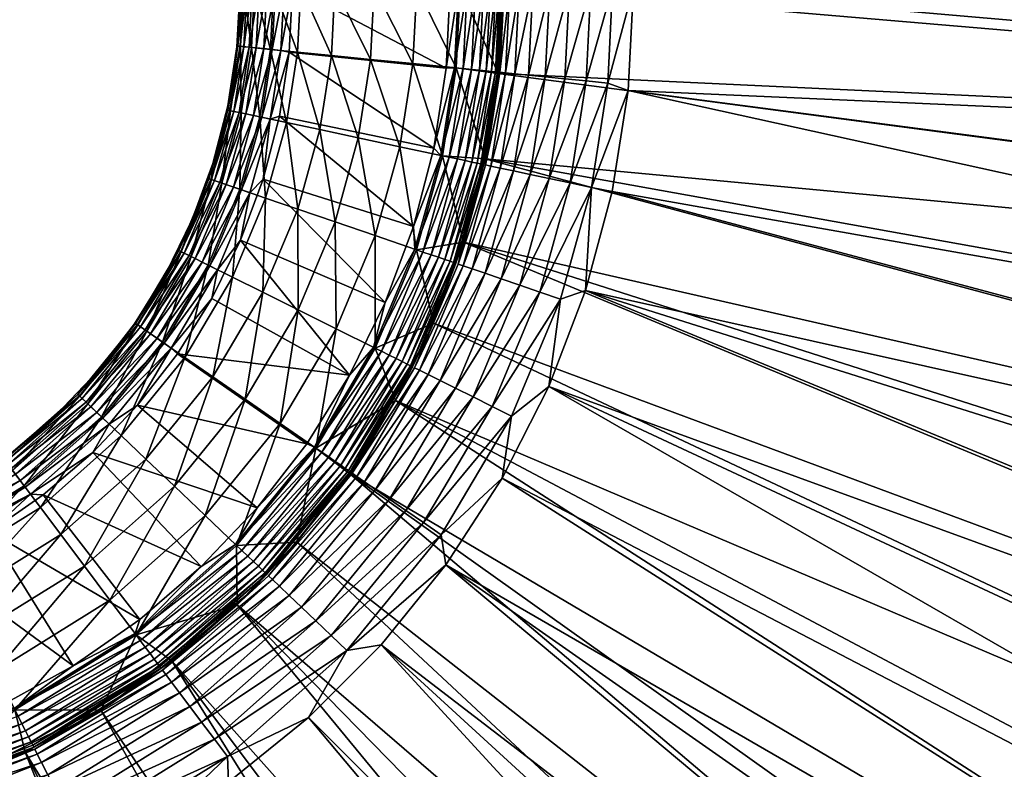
# Model space of a CAD drawing. Header units: inches. Extents: x -175 to 175, y -175 to 175.
# Tile 24 of 43: x 14 to 52, y -30 to -1. Entities that reach past the tile are written whole.
import ezdxf

# ---------------------------------------------------------------- set-up
doc = ezdxf.new("R2010")
doc.units = ezdxf.units.IN
doc.header["$MEASUREMENT"] = 0
doc.layers.add('Layer 1', color=7, linetype='Continuous')

# ---------------------------------------------------------------- blocks, each defined once
blk = doc.blocks.new('Bucket 35 H-6')
at = {"color": 253, "true_color": 0xa4adb2}
mesh = blk.add_polyface(dxfattribs=at)
corners = [(21.472, -6.735, 2), (22.043, -4.533, 2), (22.036, -4.522, 8), (22.5, 0, 8), (22.381, -2.278, 8), (22.5, 0, 2), (20.676, -8.864, 8), (20.679, -8.873, 2), (21.465, -6.731, 8), (22.388, -2.279, 2), (22.135, -4.712, 9.614), (22.518, -2.257, 9.614), (21.804, -7.476, 11.269), (21.408, -7.34, 9.614), (22.492, -7.712, 12.89), (21.283, -10.602, 12.89), (22.544, -4.799, 11.269), (20.631, -10.278, 11.269), (21.966, -7.531, 0.462), (22.25, -7.629, 0.255), (23.006, -4.898, 0.255), (22.713, -4.835, 0.462), (21.721, -7.447, 0.722), (22.61, 0, 1.346), (22.414, -2.247, 1.677), (22.497, -2.255, 1.346), (22.257, -4.738, 1.022), (22.114, -4.708, 1.346), (21.388, -7.333, 1.346), (22.526, 0, 1.677), (22.032, -4.69, 1.677), (22.87, -7.841, 0.026), (22.557, -7.734, 0.11), (21.344, -10.633, 0.11), (21.054, -10.488, 0.255), (20.785, -10.355, 0.462), (22.459, -4.781, 0.722), (20.553, -10.239, 0.722), (21.525, -7.38, 1.022), (20.368, -10.147, 1.022), (22.642, -2.27, 1.022), (20.238, -10.082, 1.346), (22.847, -2.29, 0.722), (21.309, -7.306, 1.677), (20.163, -10.044, 1.677)]
mesh.append_faces([[corners[k] for k in face] for face in [(0, 1, 2), (3, 4, 5), (0, 6, 7), (0, 2, 8), (8, 6, 0), (9, 4, 2), (9, 2, 1), (4, 9, 5), (4, 10, 2), (11, 4, 3), (12, 13, 10), (12, 14, 15), (12, 16, 14), (4, 11, 10), (10, 11, 16), (10, 16, 12), (13, 12, 17), (10, 8, 2), (13, 8, 10), (13, 6, 8), (18, 19, 20), (21, 22, 18), (23, 24, 25), (26, 27, 28), (9, 29, 5), (30, 25, 24), (31, 32, 33), (32, 19, 34), (19, 18, 35), (36, 22, 21), (18, 22, 37), (38, 22, 36), (26, 38, 36), (39, 22, 38), (28, 38, 26), (27, 26, 40), (38, 28, 41), (42, 26, 36), (28, 43, 44), (27, 30, 43), (43, 28, 27), (30, 24, 1), (25, 30, 27), (25, 27, 40), (43, 0, 7), (30, 1, 0), (43, 30, 0), (24, 9, 1), (24, 29, 9), (29, 24, 23)]], dxfattribs={"color": 253})
mesh = blk.add_polyface(dxfattribs=at)
corners = [(23.049, 0, 11.269), (23.659, -2.372, 12.89), (22.934, -2.299, 11.269), (23.777, 0, 12.89), (24.686, -2.475, 14.392), (22.518, -2.257, 9.614), (22.544, -4.799, 11.269), (24.809, 0, 14.392), (25.978, -2.604, 15.691), (27.61, 0, 16.723), (29.231, 0, 17.451), (29.085, -2.916, 17.451), (27.472, -2.754, 16.723), (26.108, 0, 15.691), (28.59, -6.086, 17.451), (27.004, -5.749, 16.723), (24.266, -5.166, 14.392), (25.536, -5.436, 15.691), (23.256, -4.951, 12.89), (22.631, 0, 9.614), (22.5, 0, 8), (30.349, -3.09), (24.37, -2.48), (29.881, -6.145), (24.5, 0), (30.5, 0), (23.995, -4.923), (23.647, -5.034, 0.026), (22.642, -2.27, 1.022), (22.257, -4.738, 1.022), (22.847, -2.29, 0.722), (24.057, -2.412, 0.026), (23.324, -4.965, 0.11), (23.727, -2.379, 0.11), (24.177, 0, 0.026), (22.497, -2.255, 1.346), (22.755, 0, 1.022), (22.61, 0, 1.346), (23.405, -2.346, 0.255), (23.006, -4.898, 0.255), (23.846, 0, 0.11), (23.106, -2.316, 0.462), (22.713, -4.835, 0.462), (23.522, 0, 0.255), (22.459, -4.781, 0.722), (23.222, 0, 0.462), (22.962, 0, 0.722)]
mesh.append_faces([[corners[k] for k in face] for face in [(0, 1, 2), (1, 3, 4), (5, 2, 6), (4, 7, 8), (9, 10, 11), (12, 9, 11), (13, 9, 12), (12, 8, 13), (11, 14, 12), (13, 8, 7), (0, 3, 1), (15, 8, 12), (16, 4, 17), (17, 4, 8), (4, 3, 7), (16, 18, 1), (4, 16, 1), (19, 0, 2), (18, 6, 2), (2, 1, 18), (5, 19, 2), (19, 5, 20), (21, 22, 23), (24, 22, 21), (25, 24, 21), (26, 22, 27), (28, 29, 30), (22, 24, 31), (27, 31, 32), (22, 31, 27), (33, 31, 34), (24, 34, 31), (35, 36, 37), (33, 38, 39), (40, 38, 33), (40, 33, 34), (33, 32, 31), (38, 41, 42), (33, 39, 32), (43, 38, 40), (41, 38, 43), (41, 30, 44), (38, 42, 39), (45, 41, 43), (30, 41, 45), (41, 44, 42), (46, 30, 45), (28, 30, 46), (36, 28, 46), (35, 28, 36)]], dxfattribs={"color": 253})
mesh = blk.add_polyface(dxfattribs=at)
corners = [(33.16, -11.369, 7.361), (33.927, -11.632, 7.725), (35.079, -7.468, 7.725), (35.865, 0, 7.725), (35.687, -3.578, 7.725), (36.693, 0, 7.934), (35.055, 0, 7.361), (34.133, -3.422, 6.845), (34.88, -3.497, 7.361), (36.51, -3.66, 7.934), (37.5, 0, 8), (33.139, 0, 5.445), (32.611, -3.269, 4.635), (32.973, -3.306, 5.445), (32.775, 0, 4.635), (33.655, 0, 6.196), (33.487, -3.357, 6.196), (32.917, -7.008, 6.196), (32.412, -6.9, 5.445), (34.304, 0, 6.845), (33.552, -7.143, 6.845), (35.889, -7.64, 7.934), (34.286, -7.299, 7.361), (32.45, -11.126, 6.845), (31.835, -10.915, 6.196), (31.377, -15.631, 7.361), (32.103, -15.992, 7.725), (34.71, -11.901, 7.934), (32.843, -16.362, 7.934), (37.29, -3.943, 8), (34.264, -15.238, 8), (32.483, -18.732, 8), (35.67, -11.57, 8), (36.68, -7.8, 8), (29.869, -12.817, 18), (31.015, -9.728, 18), (110.678, -42.866, 18), (32.339, -3.292, 18), (32.5, 0, 18), (118.462, -7.331, 18), (107.83, -49.596, 18), (28.417, -15.773, 18), (31.84, -6.547, 18), (115.107, -28.939, 18), (117.788, -14.598, 18), (127.983, -23.937, 8), (129.952, -8.041, 8), (126.271, -31.752, 8), (121.41, -47.031, 8)]
mesh.append_faces([[corners[k] for k in face] for face in [(0, 1, 2), (3, 4, 5), (6, 7, 8), (9, 10, 5), (8, 4, 3), (11, 12, 13), (11, 14, 12), (15, 13, 16), (15, 11, 13), (17, 16, 18), (19, 16, 7), (19, 15, 16), (20, 7, 17), (16, 13, 18), (21, 2, 1), (0, 22, 23), (6, 19, 7), (20, 17, 24), (22, 8, 20), (7, 16, 17), (0, 25, 1), (0, 2, 22), (3, 6, 8), (22, 20, 23), (2, 4, 22), (8, 7, 20), (26, 27, 1), (27, 26, 28), (10, 9, 29), (27, 21, 1), (5, 4, 9), (21, 9, 2), (4, 8, 22), (30, 28, 31), (32, 27, 30), (27, 28, 30), (32, 33, 21), (21, 27, 32), (21, 33, 29), (29, 9, 21), (9, 4, 2), (34, 35, 36), (37, 38, 39), (34, 40, 41), (42, 43, 35), (37, 44, 42), (45, 29, 33), (46, 10, 29), (47, 33, 32), (32, 30, 48)]], dxfattribs={"color": 253})
mesh = blk.add_polyface(dxfattribs=at)
corners = [(124.075, -39.472, 8), (127.404, -34.589, 7.834), (126.271, -31.752, 8), (124.394, -44.209, 7.834), (117.594, -31.926, 18.251), (113.111, -35.957, 18), (115.107, -28.939, 18), (114.815, -40.804, 18.251), (119.589, -23.365, 18.251), (122.741, -23.981, 19.042), (120.692, -32.767, 19.042), (121.85, 0, 18.251), (124.832, -7.573, 19.042), (121.627, -7.378, 18.251), (116.67, -21.801, 18), (117.788, -14.598, 18), (120.902, -15.172, 18.251), (118.69, 0, 18), (118.462, -7.331, 18), (125.061, 0, 19.042), (110.678, -42.866, 18), (127.949, -7.762, 20.397), (124.088, -15.572, 19.042), (117.841, -41.88, 19.042), (123.706, -33.585, 20.397), (125.805, -24.58, 20.397), (127.186, -15.961, 20.397), (120.783, -42.925, 20.397), (123.504, -43.892, 22.294), (126.493, -34.342, 22.294), (125.877, -44.736, 24.659), (31.84, -6.547, 18), (28.417, -15.773, 18), (107.83, -49.596, 18), (104.564, -56.156, 18), (29.869, -12.817, 18), (31.015, -9.728, 18), (32.339, -3.292, 18), (32.5, 0, 18), (36.68, -7.8, 8), (127.983, -23.937, 8), (37.29, -3.943, 8), (129.213, -16.014, 8), (129.952, -8.041, 8), (130.202, 0, 8), (37.5, 0, 8), (35.67, -11.57, 8), (118.273, -54.44, 8), (121.41, -47.031, 8), (34.264, -15.238, 8)]
mesh.append_faces([[corners[k] for k in face] for face in [(0, 1, 2), (3, 1, 0), (4, 5, 6), (5, 4, 7), (4, 6, 8), (9, 10, 8), (11, 12, 13), (14, 15, 16), (17, 13, 18), (11, 13, 17), (11, 19, 12), (14, 8, 6), (5, 7, 20), (16, 15, 18), (16, 18, 13), (12, 19, 21), (8, 14, 16), (22, 16, 13), (23, 4, 10), (16, 9, 8), (8, 10, 4), (4, 23, 7), (22, 13, 12), (24, 9, 25), (9, 16, 22), (22, 12, 26), (27, 10, 24), (22, 25, 9), (9, 24, 10), (10, 27, 23), (25, 22, 26), (28, 24, 29), (25, 29, 24), (27, 24, 28), (28, 29, 30), (14, 31, 15), (32, 33, 34), (35, 20, 33), (6, 5, 36), (14, 6, 31), (15, 37, 18), (5, 20, 36), (17, 18, 38), (39, 2, 40), (41, 42, 43), (40, 42, 41), (43, 44, 45), (0, 2, 46), (47, 48, 49), (48, 0, 46)]], dxfattribs={"color": 253})
mesh = blk.add_polyface(dxfattribs=at)
corners = [(30.805, -10.562, 3.807), (31.852, -6.781, 3.807), (31.005, -9.722, 3), (31.829, -6.531, 3), (32.056, -6.824, 4.635), (30.209, -6.431, 17.869), (31.84, -6.547, 18), (31.015, -9.728, 18), (30.732, -3.081, 17.869), (32.339, -3.292, 18), (29.217, -10.017, 17.869), (30.886, 0, 17.869), (29.231, 0, 17.451), (29.085, -2.916, 17.451), (28.59, -6.086, 17.451), (31.829, -6.531, 2), (31.005, -9.722, 2), (31.365, -8.515, 2.25), (32.247, -4.047, 2.5), (31.365, -8.515, 2.5), (31.365, -8.515, 2.75), (32.247, -4.047, 2.25), (31.762, -6.762, 1.677), (31.321, -3.14, 0.255), (30.788, -6.554, 0.255), (31.62, -3.17, 0.462), (31.154, 0, 0.11), (30.669, -3.075, 0.026), (30.998, -3.108, 0.11), (30.471, -6.487, 0.11), (29.47, -10.104, 0.11), (30.349, -3.09), (30.823, 0, 0.026), (30.5, 0), (30.147, -6.418, 0.026), (30.718, -10.532, 1.677), (31.68, -6.744, 1.346), (30.639, -10.505, 1.346), (31.478, 0, 0.255), (31.538, -6.714, 1.022), (30.502, -10.458, 1.022), (30.306, -10.391, 0.722), (31.336, -6.671, 0.722), (31.878, -3.196, 0.722), (31.082, -6.617, 0.462), (30.061, -10.306, 0.462), (32.084, -3.216, 1.022), (29.777, -10.209, 0.255), (31.778, 0, 0.462), (29.157, -9.997, 0.026), (29.881, -6.145), (29.107, -9.129)]
mesh.append_faces([[corners[k] for k in face] for face in [(0, 1, 2), (1, 3, 2), (4, 1, 0), (5, 6, 7), (6, 8, 9), (10, 5, 7), (11, 9, 8), (12, 11, 8), (5, 8, 6), (8, 13, 12), (10, 14, 5), (13, 8, 5), (14, 13, 5), (15, 16, 17), (18, 19, 20), (20, 2, 3), (21, 17, 19), (22, 16, 15), (23, 24, 25), (26, 27, 28), (24, 29, 30), (31, 32, 33), (34, 28, 27), (16, 22, 35), (22, 36, 37), (28, 38, 26), (39, 40, 36), (41, 39, 42), (43, 25, 44), (44, 45, 42), (46, 42, 39), (47, 45, 44), (24, 47, 44), (43, 44, 42), (23, 25, 48), (30, 47, 24), (29, 24, 23), (25, 24, 44), (38, 23, 48), (28, 23, 38), (29, 34, 49), (49, 30, 29), (34, 27, 50), (28, 34, 29), (28, 29, 23), (34, 50, 51), (49, 34, 51), (27, 31, 50), (27, 32, 31), (32, 27, 26)]], dxfattribs={"color": 253})
mesh = blk.add_polyface(dxfattribs=at)
corners = [(32.328, -3.29, 3), (31.829, -6.531, 3), (32.403, -3.248, 3.807), (32.5, 0, 3), (32.566, 0, 3.807), (31.852, -6.781, 3.807), (31.835, -10.915, 6.196), (32.45, -11.126, 6.845), (33.552, -7.143, 6.845), (32.611, -3.269, 4.635), (32.775, 0, 4.635), (32.056, -6.824, 4.635), (32.412, -6.9, 5.445), (32.973, -3.306, 5.445), (31.347, -10.748, 5.445), (32.917, -7.008, 6.196), (31.003, -10.63, 4.635), (31.377, -15.631, 7.361), (33.16, -11.369, 7.361), (30.705, -15.296, 6.845), (33.927, -11.632, 7.725), (32.103, -15.992, 7.725), (32.843, -16.362, 7.934), (30.164, -20.893, 7.934), (32.483, -18.732, 8), (32.5, 0, 18), (32.339, -3.292, 18), (30.886, 0, 17.869), (32.5, 0, 2.25), (32.247, -4.047, 2.5), (32.5, 0, 2.5), (32.5, 0, 2.75), (32.247, -4.047, 2.75), (31.365, -8.515, 2.75), (32.247, -4.047, 2.25), (31.365, -8.515, 2.5), (32.5, 0, 2), (32.328, -3.29, 2), (31.829, -6.531, 2), (31.365, -8.515, 2.25), (31.762, -6.762, 1.677), (32.312, -3.239, 1.677), (31.68, -6.744, 1.346), (32.229, -3.231, 1.346), (32.474, 0, 1.677), (32.084, -3.216, 1.022), (31.538, -6.714, 1.022), (32.39, 0, 1.346), (31.878, -3.196, 0.722), (31.336, -6.671, 0.722), (32.245, 0, 1.022), (32.038, 0, 0.722), (31.62, -3.17, 0.462), (31.778, 0, 0.462)]
mesh.append_faces([[corners[k] for k in face] for face in [(0, 1, 2), (3, 0, 4), (2, 1, 5), (6, 7, 8), (9, 10, 2), (10, 4, 2), (9, 5, 11), (0, 2, 4), (12, 13, 11), (9, 2, 5), (14, 6, 15), (12, 11, 16), (13, 9, 11), (15, 12, 14), (17, 18, 19), (19, 18, 7), (20, 17, 21), (22, 23, 24), (25, 26, 27), (28, 29, 30), (0, 3, 31), (1, 32, 33), (0, 32, 1), (29, 34, 35), (29, 33, 32), (28, 36, 37), (37, 34, 28), (34, 37, 38), (39, 34, 38), (31, 30, 32), (34, 29, 28), (32, 0, 31), (29, 32, 30), (38, 37, 40), (37, 36, 41), (40, 41, 42), (37, 41, 40), (43, 41, 44), (36, 44, 41), (43, 45, 46), (47, 45, 43), (47, 43, 44), (43, 42, 41), (45, 48, 49), (43, 46, 42), (50, 45, 47), (48, 45, 50), (51, 48, 50), (52, 48, 51), (53, 52, 51)]], dxfattribs={"color": 253})
mesh = blk.add_polyface(dxfattribs=at)
corners = [(24.697, -8.468, 15.691), (26.117, -8.954, 16.723), (24.713, -12.311, 16.723), (27.651, -9.48, 17.451), (27.646, -13.772, 17.869), (26.164, -13.034, 17.451), (29.869, -12.817, 18), (28.417, -15.773, 18), (29.217, -10.017, 17.869), (25.391, -17.587, 17.869), (28.59, -6.086, 17.451), (27.004, -5.749, 16.723), (27.472, -2.754, 16.723), (24.03, -16.644, 17.451), (22.697, -15.721, 16.723), (23.369, -11.642, 15.691), (25.536, -5.436, 15.691), (25.978, -2.604, 15.691), (23.468, -8.046, 14.392), (24.266, -5.166, 14.392), (22.206, -11.063, 14.392), (22.492, -7.712, 12.89), (23.256, -4.951, 12.89), (22.544, -4.799, 11.269), (29.881, -6.145), (24.37, -2.48), (23.995, -4.923), (20.111, -13.989), (26.669, -14.802), (21.424, -11.88), (28.031, -12.028), (22.514, -9.651), (29.107, -9.129), (23.373, -7.329), (28.175, -14.036, 0.255), (28.444, -14.17, 0.462), (30.061, -10.306, 0.462), (27.885, -13.892, 0.11), (29.777, -10.209, 0.255), (29.47, -10.104, 0.11), (29.157, -9.997, 0.026), (27.589, -13.744, 0.026), (23.647, -5.034, 0.026), (22.87, -7.841, 0.026), (23.324, -4.965, 0.11), (22.25, -7.629, 0.255), (22.557, -7.734, 0.11), (23.006, -4.898, 0.255), (21.966, -7.531, 0.462), (22.713, -4.835, 0.462)]
mesh.append_faces([[corners[k] for k in face] for face in [(0, 1, 2), (3, 4, 5), (4, 6, 7), (5, 2, 1), (8, 6, 4), (3, 8, 4), (9, 5, 4), (3, 10, 8), (10, 11, 12), (13, 14, 2), (1, 11, 3), (1, 3, 5), (13, 2, 5), (3, 11, 10), (15, 2, 14), (16, 1, 0), (0, 2, 15), (16, 17, 11), (15, 18, 0), (1, 16, 11), (0, 18, 19), (15, 20, 18), (21, 18, 20), (0, 19, 16), (18, 21, 22), (18, 22, 19), (21, 23, 22), (24, 25, 26), (27, 28, 29), (28, 30, 31), (32, 26, 33), (24, 26, 32), (30, 33, 31), (32, 33, 30), (28, 31, 29), (34, 35, 36), (37, 34, 38), (39, 40, 41), (41, 37, 39), (41, 30, 28), (40, 32, 30), (41, 40, 30), (42, 33, 26), (43, 31, 33), (44, 45, 46), (33, 42, 43), (46, 43, 42), (42, 44, 46), (47, 45, 44), (48, 47, 49)]], dxfattribs={"color": 253})
mesh = blk.add_polyface(dxfattribs=at)
corners = [(30.805, -10.562, 3.807), (29.866, -12.803, 3), (29.149, -14.521, 3.807), (28.419, -15.759, 3), (31.005, -9.722, 3), (29.336, -14.614, 4.635), (31.003, -10.63, 4.635), (30.124, -15.007, 6.196), (31.835, -10.915, 6.196), (29.662, -14.777, 5.445), (31.347, -10.748, 5.445), (32.056, -6.824, 4.635), (32.412, -6.9, 5.445), (28.2, -19.533, 6.845), (28.817, -19.96, 7.361), (31.377, -15.631, 7.361), (30.338, -22.043, 8), (30.164, -20.893, 7.934), (26.571, -25.306, 7.934), (30.705, -15.296, 6.845), (32.45, -11.126, 6.845), (27.666, -19.163, 6.196), (32.103, -15.992, 7.725), (29.484, -20.422, 7.725), (32.843, -16.362, 7.934), (32.483, -18.732, 8), (29.869, -12.817, 18), (29.217, -10.017, 17.869), (31.015, -9.728, 18), (29.646, -13.317, 2.25), (31.005, -9.722, 2), (29.866, -12.803, 2), (31.365, -8.515, 2.25), (31.365, -8.515, 2.75), (31.365, -8.515, 2.5), (29.646, -13.317, 2.75), (28.419, -15.759, 2), (29.646, -13.317, 2.5), (30.718, -10.532, 1.677), (31.68, -6.744, 1.346), (30.502, -10.458, 1.022), (30.639, -10.505, 1.346), (29.067, -14.48, 1.677), (30.306, -10.391, 0.722), (31.538, -6.714, 1.022), (31.336, -6.671, 0.722), (30.061, -10.306, 0.462), (31.762, -6.762, 1.677), (28.992, -14.443, 1.346), (28.861, -14.378, 1.022), (28.677, -14.286, 0.722), (28.444, -14.17, 0.462), (28.175, -14.036, 0.255), (29.777, -10.209, 0.255), (29.47, -10.104, 0.11), (27.885, -13.892, 0.11)]
mesh.append_faces([[corners[k] for k in face] for face in [(0, 1, 2), (2, 1, 3), (1, 0, 4), (2, 5, 6), (7, 8, 9), (9, 10, 5), (11, 0, 6), (2, 6, 0), (6, 10, 12), (5, 10, 6), (13, 14, 15), (9, 8, 10), (16, 17, 18), (19, 20, 7), (21, 19, 7), (7, 20, 8), (13, 15, 19), (15, 14, 22), (22, 14, 23), (23, 24, 22), (17, 24, 23), (25, 17, 16), (26, 27, 28), (29, 30, 31), (29, 32, 30), (33, 34, 35), (36, 29, 31), (35, 1, 4), (35, 34, 37), (1, 35, 3), (37, 32, 29), (35, 4, 33), (34, 32, 37), (38, 31, 30), (39, 40, 41), (31, 42, 36), (43, 40, 44), (45, 46, 43), (41, 38, 47), (31, 38, 42), (38, 41, 48), (38, 48, 42), (41, 40, 49), (40, 50, 49), (41, 49, 48), (40, 43, 50), (51, 50, 43), (43, 46, 51), (52, 46, 53), (53, 54, 55)]], dxfattribs={"color": 253})
mesh = blk.add_polyface(dxfattribs=at)
corners = [(18.47, -12.851, 2), (19.674, -10.92, 2), (18.469, -12.847, 8), (19.675, -10.91, 8), (17.076, -14.647, 8), (20.679, -8.873, 2), (20.676, -8.864, 8), (21.463, -14.866, 15.691), (22.206, -11.063, 14.392), (23.369, -11.642, 15.691), (20.395, -14.126, 14.392), (21.283, -10.602, 12.89), (22.492, -7.712, 12.89), (19.547, -13.539, 12.89), (20.631, -10.278, 11.269), (21.804, -7.476, 11.269), (18.948, -13.124, 11.269), (20.257, -10.091, 9.614), (21.408, -7.34, 9.614), (18.604, -12.886, 9.614), (19.875, -13.766, 0.026), (20.111, -13.989), (21.424, -11.88), (22.514, -9.651), (21.641, -10.781, 0.026), (21.344, -10.633, 0.11), (19.603, -13.578, 0.11), (19.337, -13.393, 0.255), (21.054, -10.488, 0.255), (22.87, -7.841, 0.026), (19.09, -13.222, 0.462), (22.25, -7.629, 0.255), (20.785, -10.355, 0.462), (22.557, -7.734, 0.11), (20.368, -10.147, 1.022), (18.587, -12.874, 1.346), (18.706, -12.957, 1.022), (18.876, -13.074, 0.722), (20.553, -10.239, 0.722), (21.966, -7.531, 0.462), (21.721, -7.447, 0.722), (20.238, -10.082, 1.346), (21.525, -7.38, 1.022), (20.163, -10.044, 1.677), (18.518, -12.826, 1.677), (21.388, -7.333, 1.346), (17.074, -14.655, 2), (21.309, -7.306, 1.677)]
mesh.append_faces([[corners[k] for k in face] for face in [(0, 1, 2), (2, 1, 3), (4, 0, 2), (1, 5, 6), (6, 3, 1), (7, 8, 9), (8, 7, 10), (11, 8, 10), (8, 11, 12), (11, 10, 13), (14, 11, 13), (11, 14, 15), (13, 16, 14), (14, 17, 18), (16, 19, 17), (16, 17, 14), (17, 3, 6), (18, 17, 6), (19, 2, 3), (17, 19, 3), (20, 21, 22), (23, 24, 22), (24, 25, 26), (20, 22, 24), (27, 25, 28), (23, 29, 24), (26, 20, 24), (29, 25, 24), (27, 26, 25), (30, 27, 28), (31, 32, 28), (33, 28, 25), (30, 28, 32), (34, 35, 36), (32, 37, 30), (38, 32, 39), (37, 32, 38), (38, 36, 37), (34, 38, 40), (38, 34, 36), (41, 34, 42), (41, 35, 34), (41, 43, 44), (44, 35, 41), (43, 41, 45), (44, 0, 46), (44, 1, 0), (43, 1, 44), (43, 5, 1), (43, 47, 5)]], dxfattribs={"color": 253})
mesh = blk.add_polyface(dxfattribs=at)
corners = [(17.076, -14.647, 8), (15.506, -16.298, 8), (17.074, -14.655, 2), (18.47, -12.851, 2), (15.503, -16.309, 2), (18.948, -13.124, 11.269), (19.547, -13.539, 12.89), (17.218, -16.398, 12.89), (19.993, -19.041, 16.723), (22.697, -15.721, 16.723), (21.167, -20.159, 17.451), (15.665, -20.887, 15.691), (17.965, -17.11, 14.392), (18.906, -18.006, 15.691), (21.463, -14.866, 15.691), (16.566, -22.088, 16.723), (23.369, -11.642, 15.691), (20.395, -14.126, 14.392), (14.886, -19.847, 14.392), (18.604, -12.886, 9.614), (16.388, -15.608, 9.614), (16.691, -15.896, 11.269), (14.266, -19.022, 12.89), (18.469, -12.847, 8), (21.015, -22.108), (16.884, -17.747), (14.999, -19.364), (18.594, -15.948), (23.145, -19.866), (25.037, -17.42), (20.111, -13.989), (14.308, -19.077, 0.11), (17.508, -16.674, 0.026), (17.268, -16.446, 0.11), (19.875, -13.766, 0.026), (14.506, -19.342, 0.026), (19.09, -13.222, 0.462), (16.816, -16.015, 0.462), (19.337, -13.393, 0.255), (17.033, -16.222, 0.255), (14.113, -18.818, 0.255), (19.603, -13.578, 0.11), (16.628, -15.836, 0.722), (18.876, -13.074, 0.722), (16.478, -15.693, 1.022), (18.706, -12.957, 1.022), (16.373, -15.593, 1.346), (18.587, -12.874, 1.346), (18.518, -12.826, 1.677), (16.312, -15.535, 1.677)]
mesh.append_faces([[corners[k] for k in face] for face in [(0, 1, 2), (2, 3, 0), (4, 2, 1), (5, 6, 7), (8, 9, 10), (11, 12, 13), (14, 9, 8), (13, 8, 15), (16, 9, 14), (14, 8, 13), (13, 17, 14), (17, 13, 12), (18, 12, 11), (12, 6, 17), (7, 12, 18), (12, 7, 6), (0, 19, 20), (21, 7, 22), (7, 21, 5), (21, 20, 19), (19, 5, 21), (23, 19, 0), (20, 1, 0), (24, 25, 26), (27, 25, 28), (27, 29, 30), (29, 27, 28), (28, 25, 24), (31, 32, 33), (27, 34, 32), (35, 25, 32), (36, 37, 38), (34, 27, 30), (27, 32, 25), (33, 39, 40), (34, 41, 33), (34, 33, 32), (36, 42, 37), (41, 38, 39), (33, 41, 39), (37, 39, 38), (43, 42, 36), (44, 42, 43), (43, 45, 44), (46, 44, 45), (47, 48, 49), (45, 47, 46), (2, 49, 48), (47, 49, 46), (49, 2, 4)]], dxfattribs={"color": 253})
mesh = blk.add_polyface(dxfattribs=at)
corners = [(28.419, -15.759, 3), (26.678, -18.557, 3), (26.771, -18.543, 3.807), (29.149, -14.521, 3.807), (29.336, -14.614, 4.635), (29.662, -14.777, 5.445), (26.943, -18.662, 4.635), (27.242, -18.869, 5.445), (30.124, -15.007, 6.196), (27.666, -19.163, 6.196), (30.705, -15.296, 6.845), (28.2, -19.533, 6.845), (25.391, -17.587, 17.869), (28.417, -15.773, 18), (26.679, -18.563, 18), (27.646, -13.772, 17.869), (24.663, -21.168, 18), (24.03, -16.644, 17.451), (26.164, -13.034, 17.451), (22.366, -21.301, 17.869), (21.167, -20.159, 17.451), (22.697, -15.721, 16.723), (26.878, -18.27, 2.25), (29.646, -13.317, 2.25), (28.419, -15.759, 2), (29.646, -13.317, 2.75), (26.878, -18.27, 2.75), (29.646, -13.317, 2.5), (24.666, -21.156, 2), (26.678, -18.557, 2), (24.666, -21.156, 3), (26.878, -18.27, 2.5), (26.669, -14.802), (20.111, -13.989), (25.037, -17.42), (26.696, -18.49, 1.677), (29.067, -14.48, 1.677), (28.992, -14.443, 1.346), (26.627, -18.443, 1.346), (26.507, -18.36, 1.022), (28.861, -14.378, 1.022), (26.337, -18.242, 0.722), (28.677, -14.286, 0.722), (28.175, -14.036, 0.255), (25.61, -17.739, 0.11), (25.877, -17.923, 0.255), (26.124, -18.094, 0.462), (28.444, -14.17, 0.462), (22.794, -21.709, 0.255), (25.338, -17.55, 0.026), (22.32, -21.257, 0.026), (22.56, -21.485, 0.11), (27.885, -13.892, 0.11), (27.589, -13.744, 0.026), (23.145, -19.866)]
mesh.append_faces([[corners[k] for k in face] for face in [(0, 1, 2), (3, 0, 2), (2, 4, 3), (5, 6, 7), (4, 2, 6), (6, 5, 4), (8, 7, 9), (7, 8, 5), (10, 9, 11), (12, 13, 14), (12, 15, 13), (16, 12, 14), (12, 17, 18), (17, 19, 20), (19, 17, 12), (21, 17, 20), (22, 23, 24), (25, 26, 0), (27, 26, 25), (28, 22, 29), (24, 29, 22), (26, 30, 1), (26, 27, 31), (26, 1, 0), (31, 23, 22), (27, 23, 31), (32, 33, 34), (35, 29, 24), (36, 37, 38), (35, 24, 36), (35, 28, 29), (39, 37, 40), (38, 35, 36), (39, 38, 37), (41, 39, 40), (41, 40, 42), (43, 44, 45), (42, 46, 41), (46, 42, 47), (47, 45, 46), (46, 45, 48), (47, 43, 45), (44, 49, 50), (45, 44, 51), (52, 44, 43), (52, 53, 49), (49, 44, 52), (49, 34, 54), (49, 32, 34), (53, 32, 49)]], dxfattribs={"color": 253})
mesh = blk.add_polyface(dxfattribs=at)
corners = [(15.459, -30.623, 6.845), (20.582, -27.443, 6.845), (15.166, -30.044, 6.196), (19.665, -26.22, 4.635), (14.675, -29.071, 3.807), (14.77, -29.258, 4.635), (14.934, -29.583, 5.445), (19.883, -26.511, 5.445), (16.163, -32.017, 7.725), (22.016, -29.355, 7.934), (21.519, -28.692, 7.725), (20.193, -26.924, 6.196), (15.255, -34.255, 8), (18.766, -32.465, 8), (16.536, -32.756, 7.934), (15.797, -31.294, 7.361), (21.033, -28.044, 7.361), (26.571, -25.306, 7.934), (22.058, -30.325, 8), (25.103, -27.858, 8), (82.635, -85.197, 18), (77.22, -90.133, 18), (22.393, -23.558, 18), (24.663, -21.168, 18), (92.483, -74.391, 18), (87.724, -79.947, 18), (71.527, -94.717, 18), (19.899, -25.702, 18), (59.362, -102.778, 18), (17.195, -27.585, 18), (65.567, -98.935, 18), (8.143, -31.464, 18), (11.287, -30.481, 18), (32.478, -114.16, 18), (26.679, -18.563, 18), (14.312, -29.185, 18), (46.28, -109.294, 18), (96.88, -68.568, 18), (28.417, -15.773, 18), (100.914, -62.479, 18), (84.695, -98.89, 8), (78.448, -103.915, 8), (34.264, -15.238, 8), (32.483, -18.732, 8), (114.7, -61.614, 8), (30.338, -22.043, 8), (110.691, -68.557, 8), (101.44, -81.625, 8), (27.875, -25.084, 8), (90.622, -93.487, 8), (96.221, -87.715, 8), (71.914, -108.54, 8), (58.035, -116.551, 8), (11.596, -35.662, 8), (50.736, -119.909, 8), (7.806, -36.678, 8), (35.61, -125.237, 8), (14.321, -29.162, 2), (17.596, -27.325, 2.25), (17.197, -27.565, 2), (17.596, -27.325, 2.75), (14.321, -29.162, 3), (17.197, -27.565, 3), (17.596, -27.325, 2.5), (11.124, -30.537, 2.5), (14.531, -28.785, 1.022), (19.347, -25.796, 1.022), (14.438, -28.601, 0.722), (19.484, -25.979, 1.677), (14.596, -28.915, 1.346), (14.634, -28.989, 1.677), (19.434, -25.912, 1.346)]
mesh.append_faces([[corners[k] for k in face] for face in [(0, 1, 2), (3, 4, 5), (6, 7, 5), (8, 9, 10), (11, 6, 2), (7, 6, 11), (2, 1, 11), (12, 13, 14), (15, 16, 0), (0, 16, 1), (16, 15, 10), (10, 15, 8), (14, 13, 9), (14, 9, 8), (17, 10, 9), (13, 18, 9), (19, 9, 18), (20, 21, 22), (23, 24, 25), (21, 26, 27), (28, 29, 30), (31, 32, 33), (30, 29, 27), (20, 22, 25), (34, 24, 23), (35, 36, 32), (29, 28, 35), (26, 30, 27), (22, 21, 27), (23, 25, 22), (37, 24, 34), (38, 39, 34), (40, 18, 41), (42, 43, 44), (43, 45, 46), (47, 45, 48), (49, 48, 19), (49, 50, 48), (18, 40, 19), (40, 49, 19), (13, 51, 18), (12, 52, 13), (53, 54, 12), (55, 56, 53), (57, 58, 59), (60, 61, 62), (63, 58, 64), (65, 66, 67), (68, 69, 70), (65, 69, 71)]], dxfattribs={"color": 253})
mesh = blk.add_polyface(dxfattribs=at)
corners = [(120.888, -67.199, 3.853), (122.68, -65.874, 2.286), (126.166, -56.673, 3.853), (120.424, -54.094, 7.834), (115.387, -64.141, 7.834), (116.973, -65.023, 7.318), (125.031, -56.163, 5.273), (123.646, -55.541, 6.452), (119.8, -66.595, 5.273), (118.473, -65.857, 6.452), (122.08, -54.838, 7.318), (126.104, -44.817, 7.318), (124.394, -44.209, 7.834), (118.273, -54.44, 8), (121.41, -47.031, 8), (124.075, -39.472, 8), (114.7, -61.614, 8), (107.83, -49.596, 18), (111.151, -49.929, 18.251), (106.502, -59.202, 18.251), (104.564, -56.156, 18), (110.678, -42.866, 18), (114.815, -40.804, 18.251), (114.08, -51.245, 19.042), (109.308, -60.762, 19.042), (100.914, -62.479, 18), (117.841, -41.88, 19.042), (116.929, -52.524, 20.397), (120.783, -42.925, 20.397), (112.037, -62.28, 20.397), (123.504, -43.892, 22.294), (119.563, -53.707, 22.294), (114.561, -63.683, 22.294), (125.877, -44.736, 24.659), (121.86, -54.739, 24.659), (116.762, -64.906, 24.659), (123.727, -55.578, 27.379), (118.551, -65.9, 27.379), (119.878, -66.638, 30.316), (125.112, -56.2, 30.316), (122.906, -63.076, 33.331), (126.425, -55.688, 33.331), (28.417, -15.773, 18), (96.88, -68.568, 18), (26.679, -18.563, 18), (30.338, -22.043, 8), (106.27, -75.228, 8), (110.691, -68.557, 8), (32.483, -18.732, 8), (34.264, -15.238, 8), (101.44, -81.625, 8)]
mesh.append_faces([[corners[k] for k in face] for face in [(0, 1, 2), (3, 4, 5), (6, 0, 2), (7, 8, 6), (9, 8, 7), (7, 10, 9), (10, 7, 11), (5, 9, 10), (3, 10, 12), (11, 12, 10), (3, 13, 4), (3, 5, 10), (14, 12, 15), (13, 3, 14), (3, 12, 14), (16, 4, 13), (17, 18, 19), (19, 20, 17), (21, 18, 17), (22, 18, 21), (18, 23, 24), (20, 19, 25), (23, 22, 26), (23, 18, 22), (18, 24, 19), (27, 26, 28), (29, 23, 27), (26, 27, 23), (23, 29, 24), (30, 31, 28), (32, 27, 31), (28, 31, 27), (29, 27, 32), (33, 34, 30), (34, 35, 31), (31, 30, 34), (32, 31, 35), (34, 33, 36), (35, 34, 37), (37, 34, 36), (36, 38, 37), (39, 38, 36), (40, 39, 41), (38, 39, 40), (20, 25, 42), (43, 44, 25), (45, 46, 47), (47, 16, 48), (49, 16, 13), (50, 46, 45)]], dxfattribs={"color": 253})
mesh = blk.add_polyface(dxfattribs=at)
corners = [(13.776, -17.794, 2), (13.774, -17.784, 8), (11.904, -19.098, 2), (9.915, -20.189, 8), (9.908, -20.205, 2), (11.906, -19.083, 8), (15.503, -16.309, 2), (15.506, -16.298, 8), (13.83, -18.44, 11.269), (14.266, -19.022, 12.89), (10.715, -21.226, 12.89), (14.886, -19.847, 14.392), (17.218, -16.398, 12.89), (13.579, -18.105, 9.614), (16.388, -15.608, 9.614), (16.691, -15.896, 11.269), (10.387, -20.576, 11.269), (10.199, -20.203, 9.614), (14.999, -19.364), (16.884, -17.747), (14.506, -19.342, 0.026), (12.964, -20.779), (10.6, -20.998, 0.255), (14.113, -18.818, 0.255), (10.465, -20.73, 0.462), (14.308, -19.077, 0.11), (10.746, -21.288, 0.11), (17.508, -16.674, 0.026), (17.268, -16.446, 0.11), (16.628, -15.836, 0.722), (13.653, -18.204, 1.022), (13.777, -18.369, 0.722), (13.933, -18.577, 0.462), (17.033, -16.222, 0.255), (16.816, -16.015, 0.462), (10.189, -20.184, 1.346), (10.255, -20.314, 1.022), (10.348, -20.498, 0.722), (16.373, -15.593, 1.346), (16.312, -15.535, 1.677), (13.516, -18.021, 1.677), (16.478, -15.693, 1.022), (13.566, -18.088, 1.346), (10.151, -20.109, 1.677)]
mesh.append_faces([[corners[k] for k in face] for face in [(0, 1, 2), (3, 4, 5), (2, 1, 5), (2, 5, 4), (6, 7, 1), (6, 1, 0), (8, 9, 10), (11, 9, 12), (13, 14, 8), (9, 8, 15), (8, 10, 16), (7, 14, 13), (8, 14, 15), (16, 17, 13), (16, 13, 8), (13, 1, 7), (13, 5, 1), (17, 3, 5), (13, 17, 5), (18, 19, 20), (18, 20, 21), (22, 23, 24), (20, 25, 26), (20, 27, 25), (25, 23, 22), (28, 23, 25), (29, 30, 31), (32, 23, 33), (24, 23, 32), (32, 33, 34), (35, 36, 30), (32, 37, 24), (34, 31, 32), (37, 32, 31), (34, 29, 31), (31, 36, 37), (38, 39, 40), (36, 31, 30), (29, 41, 30), (42, 30, 41), (30, 42, 35), (41, 38, 42), (42, 40, 43), (43, 35, 42), (40, 39, 6), (38, 40, 42), (43, 2, 4), (40, 0, 2), (43, 40, 2), (6, 0, 40)]], dxfattribs={"color": 253})
mesh = blk.add_polyface(dxfattribs=at)
corners = [(26.678, -18.557, 3), (24.666, -21.156, 3), (26.771, -18.543, 3.807), (23.582, -22.459, 3.807), (22.398, -23.541, 3), (26.943, -18.662, 4.635), (23.733, -22.603, 4.635), (23.997, -22.854, 5.445), (27.242, -18.869, 5.445), (27.666, -19.163, 6.196), (24.371, -23.21, 6.196), (19.883, -26.511, 5.445), (28.2, -19.533, 6.845), (24.841, -23.658, 6.845), (20.193, -26.924, 6.196), (25.385, -24.176, 7.361), (28.817, -19.96, 7.361), (20.582, -27.443, 6.845), (21.033, -28.044, 7.361), (25.972, -24.735, 7.725), (21.519, -28.692, 7.725), (29.484, -20.422, 7.725), (26.571, -25.306, 7.934), (30.164, -20.893, 7.934), (27.875, -25.084, 8), (25.103, -27.858, 8), (22.016, -29.355, 7.934), (30.338, -22.043, 8), (22.366, -21.301, 17.869), (25.391, -17.587, 17.869), (24.663, -21.168, 18), (22.393, -23.558, 18), (22.885, -23.077, 2.25), (26.878, -18.27, 2.25), (24.666, -21.156, 2), (22.885, -23.077, 2.75), (26.878, -18.27, 2.75), (26.878, -18.27, 2.5), (22.398, -23.541, 2), (22.885, -23.077, 2.5), (26.696, -18.49, 1.677), (23.516, -22.396, 1.677), (26.337, -18.242, 0.722), (23.2, -22.095, 0.722), (26.507, -18.36, 1.022), (26.627, -18.443, 1.346), (23.455, -22.338, 1.346), (23.012, -21.916, 0.462), (23.349, -22.238, 1.022), (26.124, -18.094, 0.462), (22.794, -21.709, 0.255), (22.56, -21.485, 0.11), (25.877, -17.923, 0.255), (23.145, -19.866), (22.32, -21.257, 0.026), (25.338, -17.55, 0.026), (25.61, -17.739, 0.11)]
mesh.append_faces([[corners[k] for k in face] for face in [(0, 1, 2), (1, 3, 2), (3, 1, 4), (3, 5, 2), (6, 5, 3), (7, 8, 6), (8, 5, 6), (9, 7, 10), (10, 7, 11), (9, 8, 7), (12, 10, 13), (10, 14, 13), (10, 12, 9), (15, 16, 13), (13, 17, 15), (12, 13, 16), (15, 18, 19), (19, 18, 20), (16, 15, 21), (19, 21, 15), (20, 22, 19), (19, 23, 21), (22, 23, 19), (24, 22, 25), (22, 26, 25), (22, 24, 27), (28, 29, 30), (31, 28, 30), (32, 33, 34), (35, 36, 37), (1, 36, 35), (34, 38, 32), (35, 37, 39), (35, 4, 1), (39, 33, 32), (37, 33, 39), (34, 40, 41), (42, 43, 44), (34, 41, 38), (40, 45, 46), (40, 46, 41), (42, 47, 43), (45, 44, 48), (46, 45, 48), (43, 48, 44), (49, 47, 42), (50, 47, 49), (51, 50, 52), (53, 54, 55), (56, 54, 51)]], dxfattribs={"color": 253})
mesh = blk.add_polyface(dxfattribs=at)
corners = [(14.675, -29.071, 3.807), (19.539, -26.052, 3.807), (17.197, -27.565, 3), (7.814, -21.102, 2), (9.908, -20.205, 2), (9.915, -20.189, 8), (13.919, -27.572, 17.869), (18.532, -24.709, 17.869), (17.195, -27.585, 18), (7.731, -26.505, 16.723), (12.442, -24.647, 16.723), (8.185, -28.062, 17.451), (16.566, -22.088, 16.723), (15.665, -20.887, 15.691), (13.173, -26.095, 17.451), (17.539, -23.385, 17.451), (11.766, -23.307, 15.691), (6.947, -23.817, 14.392), (10.715, -21.226, 12.89), (11.18, -22.147, 14.392), (18.906, -18.006, 15.691), (14.886, -19.847, 14.392), (7.31, -25.064, 15.691), (14.266, -19.022, 12.89), (10.387, -20.576, 11.269), (6.658, -22.826, 12.89), (10.199, -20.203, 9.614), (7.819, -21.091, 8), (13.431, -27.389), (10.796, -21.984), (8.514, -22.966), (16.137, -25.888), (12.964, -20.779), (18.674, -24.12), (14.999, -19.364), (10.592, -28.605), (19.484, -25.979, 1.677), (14.634, -28.989, 1.677), (17.197, -27.565, 2), (19.434, -25.912, 1.346), (14.596, -28.915, 1.346), (19.347, -25.796, 1.022), (14.531, -28.785, 1.022), (14.438, -28.601, 0.722), (19.223, -25.631, 0.722), (14.039, -27.811, 0.11), (14.185, -28.101, 0.255), (18.887, -25.182, 0.255), (14.321, -28.369, 0.462), (19.067, -25.423, 0.462), (18.692, -24.923, 0.11), (18.494, -24.658, 0.026), (13.89, -27.516, 0.026), (10.895, -21.583, 0.026), (14.506, -19.342, 0.026), (6.677, -22.892, 0.11), (10.746, -21.288, 0.11), (10.6, -20.998, 0.255), (6.586, -22.581, 0.255), (14.308, -19.077, 0.11), (10.151, -20.109, 1.677)]
mesh.append_faces([[corners[k] for k in face] for face in [(0, 1, 2), (3, 4, 5), (6, 7, 8), (9, 10, 11), (12, 10, 13), (6, 14, 15), (6, 15, 7), (14, 10, 12), (16, 10, 9), (14, 12, 15), (11, 10, 14), (17, 18, 19), (13, 20, 12), (16, 13, 10), (16, 21, 13), (22, 19, 16), (21, 16, 19), (19, 23, 21), (24, 18, 25), (23, 19, 18), (5, 26, 27), (28, 29, 30), (29, 31, 32), (33, 34, 32), (33, 32, 31), (31, 29, 28), (28, 30, 35), (36, 37, 38), (36, 39, 40), (39, 41, 42), (43, 41, 44), (45, 46, 47), (44, 48, 43), (48, 44, 49), (49, 46, 48), (46, 49, 47), (47, 50, 45), (50, 51, 52), (52, 45, 50), (52, 31, 28), (51, 33, 31), (52, 51, 31), (30, 29, 53), (29, 32, 53), (54, 53, 32), (55, 53, 56), (54, 56, 53), (56, 57, 58), (57, 56, 59), (60, 4, 3)]], dxfattribs={"color": 253})
mesh = blk.add_polyface(dxfattribs=at)
corners = [(19.539, -26.052, 3.807), (19.896, -25.687, 3), (17.197, -27.565, 3), (19.883, -26.511, 5.445), (20.193, -26.924, 6.196), (24.371, -23.21, 6.196), (22.398, -23.541, 3), (23.582, -22.459, 3.807), (23.733, -22.603, 4.635), (19.665, -26.22, 4.635), (23.997, -22.854, 5.445), (14.675, -29.071, 3.807), (14.77, -29.258, 4.635), (20.582, -27.443, 6.845), (24.841, -23.658, 6.845), (25.385, -24.176, 7.361), (21.033, -28.044, 7.361), (22.393, -23.558, 18), (18.532, -24.709, 17.869), (22.366, -21.301, 17.869), (17.195, -27.585, 18), (19.899, -25.702, 18), (17.539, -23.385, 17.451), (21.167, -20.159, 17.451), (16.566, -22.088, 16.723), (19.993, -19.041, 16.723), (22.885, -23.077, 2.75), (22.885, -23.077, 2.5), (17.596, -27.325, 2.75), (22.885, -23.077, 2.25), (19.896, -25.687, 2), (17.596, -27.325, 2.25), (22.398, -23.541, 2), (17.197, -27.565, 2), (17.596, -27.325, 2.5), (21.015, -22.108), (14.999, -19.364), (18.674, -24.12), (19.434, -25.912, 1.346), (23.516, -22.396, 1.677), (23.455, -22.338, 1.346), (19.484, -25.979, 1.677), (23.349, -22.238, 1.022), (19.347, -25.796, 1.022), (23.012, -21.916, 0.462), (18.887, -25.182, 0.255), (19.067, -25.423, 0.462), (19.223, -25.631, 0.722), (23.2, -22.095, 0.722), (22.56, -21.485, 0.11), (22.32, -21.257, 0.026), (18.494, -24.658, 0.026), (22.794, -21.709, 0.255), (18.692, -24.923, 0.11), (23.145, -19.866)]
mesh.append_faces([[corners[k] for k in face] for face in [(0, 1, 2), (3, 4, 5), (6, 1, 0), (7, 6, 0), (8, 9, 10), (11, 9, 0), (7, 0, 8), (8, 0, 9), (3, 10, 9), (12, 3, 9), (13, 14, 4), (15, 13, 16), (17, 18, 19), (20, 18, 21), (18, 17, 21), (18, 22, 23), (18, 23, 19), (22, 24, 25), (22, 25, 23), (26, 27, 28), (29, 30, 31), (28, 1, 26), (30, 29, 32), (30, 33, 31), (28, 27, 34), (28, 2, 1), (31, 34, 29), (26, 1, 6), (27, 29, 34), (35, 36, 37), (38, 39, 40), (41, 32, 39), (30, 32, 41), (30, 41, 33), (40, 42, 43), (41, 39, 38), (40, 43, 38), (44, 45, 46), (47, 43, 42), (47, 42, 48), (48, 46, 47), (48, 44, 46), (49, 50, 51), (44, 52, 45), (53, 45, 52), (52, 49, 53), (51, 50, 35), (49, 51, 53), (35, 37, 51), (50, 54, 35)]], dxfattribs={"color": 253})
mesh = blk.add_polyface(dxfattribs=at)
corners = [(106.573, -88.158, 3.853), (105.614, -87.365, 5.273), (97.39, -98.208, 3.853), (102.913, -93.802, 2.286), (108.488, -87.294, 2.286), (101.723, -84.146, 7.834), (103.122, -85.303, 7.318), (109.181, -74.214, 7.834), (104.444, -86.397, 6.452), (96.514, -97.325, 5.273), (95.445, -96.247, 6.452), (110.682, -75.235, 7.318), (106.27, -75.228, 8), (92.958, -93.739, 7.834), (94.236, -95.028, 7.318), (101.44, -81.625, 8), (96.221, -87.715, 8), (90.622, -93.487, 8), (93.89, -77.667, 18.251), (96.364, -79.713, 19.042), (88.061, -88.801, 19.042), (85.8, -86.521, 18.251), (87.724, -79.947, 18), (77.22, -90.133, 18), (82.635, -85.197, 18), (96.88, -68.568, 18), (92.483, -74.391, 18), (98.771, -81.704, 20.397), (100.996, -83.544, 22.294), (92.293, -93.069, 22.294), (100.774, -68.5, 18.251), (100.914, -62.479, 18), (106.502, -59.202, 18.251), (76.485, -94.856, 18.251), (104.513, -86.454, 27.379), (102.936, -85.149, 24.659), (110.482, -75.099, 24.659), (103.429, -70.305, 19.042), (109.308, -60.762, 19.042), (78.5, -97.355, 19.042), (106.012, -72.06, 20.397), (90.26, -91.018, 20.397), (108.4, -73.683, 22.294), (94.066, -94.857, 24.659), (95.507, -96.31, 27.379), (105.683, -87.422, 30.316), (96.576, -97.388, 30.316), (104.652, -90.181, 33.331), (109.812, -83.82, 33.331), (99.124, -96.224, 33.331), (109.914, -86.453, 40.423), (101.263, -96.441, 40.423), (27.875, -25.084, 8), (107.573, -88.985, 1.659)]
mesh.append_faces([[corners[k] for k in face] for face in [(0, 1, 2), (3, 4, 0), (5, 6, 7), (1, 8, 9), (8, 6, 10), (6, 8, 11), (7, 12, 5), (13, 14, 5), (6, 5, 14), (15, 5, 12), (16, 5, 15), (17, 13, 16), (13, 5, 16), (18, 19, 20), (18, 21, 22), (21, 23, 24), (25, 18, 26), (18, 22, 26), (27, 28, 29), (30, 25, 31), (30, 31, 32), (25, 30, 18), (22, 21, 24), (21, 33, 23), (34, 35, 36), (37, 32, 38), (19, 30, 37), (37, 30, 32), (20, 39, 21), (19, 18, 30), (20, 21, 18), (27, 37, 40), (41, 19, 27), (40, 37, 38), (37, 27, 19), (19, 41, 20), (28, 40, 42), (40, 28, 27), (27, 29, 41), (35, 43, 28), (28, 42, 35), (28, 43, 29), (43, 35, 44), (44, 35, 34), (45, 46, 34), (47, 45, 48), (45, 47, 49), (50, 51, 47), (52, 16, 15), (53, 4, 3)]], dxfattribs={"color": 253})
mesh = blk.add_polyface(dxfattribs=at)
corners = [(14.675, -29.071, 3.807), (17.197, -27.565, 3), (14.321, -29.162, 3), (11.294, -30.465, 3), (9.118, -31.263, 3.807), (14.77, -29.258, 4.635), (9.177, -31.464, 4.635), (9.279, -31.813, 5.445), (14.934, -29.583, 5.445), (15.166, -30.044, 6.196), (9.423, -32.308, 6.196), (15.459, -30.623, 6.845), (9.605, -32.932, 6.845), (9.815, -33.653, 7.361), (15.797, -31.294, 7.361), (16.163, -32.017, 7.725), (10.042, -34.431, 7.725), (16.536, -32.756, 7.934), (10.274, -35.225, 7.934), (11.596, -35.662, 8), (15.255, -34.255, 8), (8.143, -31.464, 18), (25.398, -115.94, 18), (4.915, -32.125, 18), (3.943, -37.29, 8), (19.973, -128.661, 8), (7.806, -36.678, 8), (13.919, -27.572, 17.869), (17.195, -27.585, 18), (14.312, -29.185, 18), (8.648, -29.651, 17.869), (11.287, -30.481, 18), (13.173, -26.095, 17.451), (11.124, -30.537, 2.25), (14.321, -29.162, 2), (11.294, -30.465, 2), (17.596, -27.325, 2.75), (17.596, -27.325, 2.5), (11.124, -30.537, 2.75), (17.596, -27.325, 2.25), (11.124, -30.537, 2.5), (14.634, -28.989, 1.677), (9.093, -31.175, 1.677), (17.197, -27.565, 2), (9.069, -31.095, 1.346), (14.596, -28.915, 1.346), (8.971, -30.757, 0.722), (14.438, -28.601, 0.722), (8.898, -30.507, 0.462), (14.531, -28.785, 1.022), (9.028, -30.955, 1.022), (8.723, -29.908, 0.11), (8.814, -30.219, 0.255), (14.185, -28.101, 0.255), (14.321, -28.369, 0.462), (13.89, -27.516, 0.026), (8.63, -29.59, 0.026), (14.039, -27.811, 0.11), (10.592, -28.605), (13.431, -27.389)]
mesh.append_faces([[corners[k] for k in face] for face in [(0, 1, 2), (3, 0, 2), (4, 0, 3), (0, 4, 5), (5, 4, 6), (7, 8, 6), (6, 8, 5), (9, 7, 10), (7, 9, 8), (11, 10, 12), (10, 11, 9), (13, 14, 12), (11, 12, 14), (14, 13, 15), (15, 13, 16), (16, 17, 15), (18, 17, 16), (18, 19, 20), (17, 18, 20), (21, 22, 23), (24, 25, 26), (27, 28, 29), (30, 27, 31), (29, 31, 27), (30, 32, 27), (33, 34, 35), (36, 37, 38), (39, 34, 33), (2, 36, 38), (38, 3, 2), (40, 38, 37), (33, 40, 39), (35, 41, 42), (35, 34, 41), (34, 43, 41), (44, 41, 45), (41, 44, 42), (46, 47, 48), (45, 49, 50), (45, 50, 44), (46, 50, 49), (47, 46, 49), (51, 52, 53), (48, 47, 54), (52, 48, 54), (54, 53, 52), (55, 56, 57), (53, 57, 51), (58, 56, 55), (55, 59, 58)]], dxfattribs={"color": 253})
mesh = blk.add_polyface(dxfattribs=at)
corners = [(38.108, -133.924, 2.286), (46.276, -131.326, 2.286), (47.341, -129.956, 3.853), (54.276, -128.225, 2.286), (45.808, -125.748, 7.318), (31.458, -131.846, 6.452), (46.395, -127.36, 6.452), (46.915, -128.787, 5.273), (32.099, -134.534, 3.853), (61.118, -122.685, 5.273), (31.81, -133.323, 5.273), (60.441, -121.326, 6.452), (45.187, -124.042, 7.834), (50.736, -119.909, 8), (43.252, -122.807, 8), (59.676, -119.79, 7.318), (31.06, -130.177, 7.318), (58.866, -118.165, 7.834), (30.638, -128.411, 7.834), (35.61, -125.237, 8), (41.707, -114.49, 18.251), (42.806, -117.507, 19.042), (29.024, -121.647, 19.042), (52.924, -106.236, 18), (54.333, -109.066, 18.251), (46.28, -109.294, 18), (55.765, -111.94, 19.042), (39.451, -111.94, 18), (32.478, -114.16, 18), (30.419, -127.493, 22.294), (43.875, -120.441, 20.397), (44.863, -123.154, 22.294), (46.426, -127.444, 27.379), (45.725, -125.521, 24.659), (59.568, -119.574, 24.659), (57.157, -114.735, 20.397), (29.749, -124.684, 20.397), (31.004, -129.942, 24.659), (31.479, -131.933, 27.379), (58.445, -117.32, 22.294), (46.946, -128.87, 30.316), (51.921, -128.011, 33.331), (44.241, -130.865, 33.331), (60.48, -121.406, 27.379), (31.831, -133.41, 30.316), (36.412, -133.255, 33.331), (39.155, -134.246, 40.423), (53.785, -129.083, 40.423), (54.439, -130.655, 47.516), (14.312, -29.185, 18), (59.362, -102.778, 18), (58.035, -116.551, 8), (15.255, -34.255, 8), (65.104, -112.757, 8), (71.914, -108.54, 8), (18.766, -32.465, 8), (47.785, -131.175, 1.659), (47.956, -131.643, 1.091), (62.251, -124.961, 1.659), (48.164, -132.214, 0.619), (62.473, -125.406, 1.091)]
mesh.append_faces([[corners[k] for k in face] for face in [(0, 1, 2), (1, 3, 2), (4, 5, 6), (7, 8, 2), (9, 7, 2), (6, 10, 7), (7, 11, 6), (10, 6, 5), (12, 13, 14), (4, 6, 15), (5, 4, 16), (12, 4, 17), (18, 16, 12), (4, 12, 16), (12, 17, 13), (12, 14, 19), (18, 12, 19), (20, 21, 22), (23, 24, 25), (21, 24, 26), (25, 20, 27), (27, 20, 28), (25, 24, 20), (29, 30, 31), (21, 20, 24), (32, 33, 34), (30, 26, 35), (36, 21, 30), (30, 21, 26), (37, 33, 38), (35, 31, 30), (33, 37, 31), (39, 33, 31), (40, 41, 42), (38, 33, 32), (43, 40, 32), (32, 44, 38), (44, 32, 40), (40, 42, 45), (46, 47, 48), (42, 47, 46), (41, 47, 42), (49, 50, 23), (25, 49, 23), (51, 52, 13), (53, 54, 55), (55, 51, 53), (1, 56, 3), (57, 58, 56), (59, 60, 57)]], dxfattribs={"color": 253})

msp = doc.modelspace()

# ---------------------------------------------------------------- block references
at = {"layer": 'Layer 1'}
msp.add_blockref('Bucket 35 H-6', (0, 0), dxfattribs=at)

doc.saveas('drawing.dxf')
